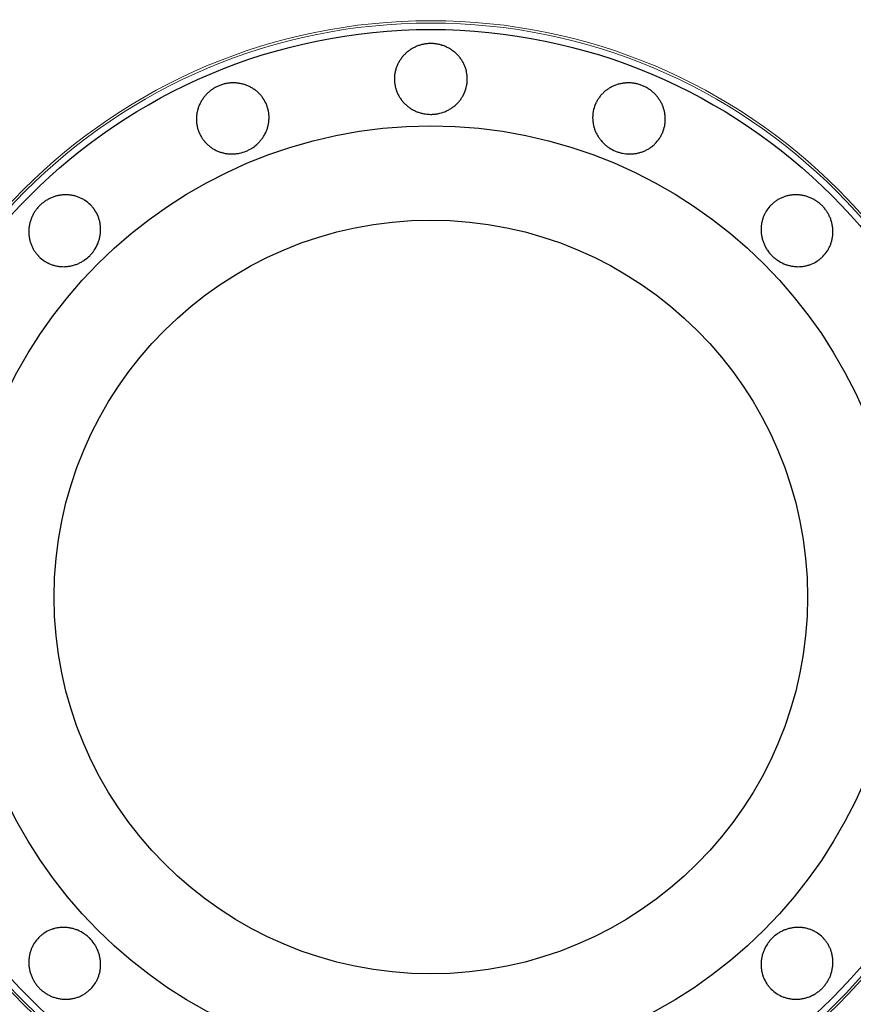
# Model space of a CAD drawing. Header units: inches. Extents: x 0 to 23760, y -13 to 16800.
# Tile 49 of 209: x 6303 to 6372, y 6365 to 6446. Entities that reach past the tile are written whole.
import ezdxf

# ---------------------------------------------------------------- set-up
doc = ezdxf.new("R2010")
doc.units = ezdxf.units.IN
doc.layers.add('254', color=7, linetype='Continuous', true_color=0xffffff)

msp = doc.modelspace()

# ---------------------------------------------------------------- linework, layer by layer
at = {"layer": '254', "color": 2, "linetype": 'Continuous', "lineweight": 25}
for radius in [100, 67.5, 46.681, 38.75, 31]:
    msp.add_circle((6336.808, 6398.277), radius, dxfattribs=at)
at = {"layer": '254', "color": 110, "linetype": 'Continuous', "lineweight": 13}
for radius in [47.403, 47.21]:
    msp.add_circle((6336.808, 6398.277), radius, dxfattribs=at)
at = {"layer": '254', "color": 2, "linetype": 'Continuous', "lineweight": 25}
for points, knots in [([(6336.808, 6443.8), (6336.907, 6443.8), (6337.006, 6443.795), (6337.201, 6443.776), (6337.298, 6443.762), (6337.49, 6443.725), (6337.586, 6443.701), (6337.704, 6443.666), (6337.728, 6443.659), (6337.775, 6443.644), (6337.798, 6443.636), (6337.868, 6443.611), (6337.914, 6443.594), (6338.05, 6443.538), (6338.139, 6443.497), (6338.311, 6443.406), (6338.395, 6443.357), (6338.518, 6443.277), (6338.558, 6443.25), (6338.637, 6443.192), (6338.676, 6443.163), (6338.791, 6443.071), (6338.864, 6443.007), (6339.002, 6442.872), (6339.132, 6442.73), (6339.249, 6442.576), (6339.331, 6442.457), (6339.357, 6442.416), (6339.408, 6442.334), (6339.432, 6442.292), (6339.502, 6442.166), (6339.544, 6442.08), (6339.619, 6441.905), (6339.652, 6441.816), (6339.695, 6441.679), (6339.708, 6441.633), (6339.726, 6441.564), (6339.732, 6441.54), (6339.742, 6441.493), (6339.748, 6441.47), (6339.79, 6441.259), (6339.808, 6441.07), (6339.808, 6440.785), (6339.803, 6440.69), (6339.792, 6440.571), (6339.789, 6440.547), (6339.783, 6440.499), (6339.774, 6440.428), (6339.729, 6440.171), (6339.658, 6439.945), (6339.564, 6439.726), (6339.544, 6439.683), (6339.512, 6439.618), (6339.501, 6439.596), (6339.478, 6439.554), (6339.467, 6439.533), (6339.409, 6439.428), (6339.358, 6439.346), (6339.249, 6439.189), (6339.191, 6439.113), (6339.067, 6438.966), (6339.002, 6438.895), (6338.861, 6438.759), (6338.788, 6438.696), (6338.637, 6438.576), (6338.558, 6438.52), (6338.396, 6438.414), (6338.312, 6438.365), (6338.182, 6438.298), (6338.137, 6438.276), (6338.048, 6438.234), (6338.003, 6438.215), (6337.776, 6438.123), (6337.589, 6438.068), (6337.348, 6438.022), (6337.3, 6438.014), (6337.202, 6438.001), (6337.153, 6437.995), (6337.005, 6437.981), (6336.906, 6437.977), (6336.611, 6437.977), (6336.416, 6437.994), (6336.173, 6438.04), (6336.125, 6438.05), (6336.029, 6438.074), (6335.886, 6438.112), (6335.748, 6438.16), (6335.567, 6438.233), (6335.479, 6438.274), (6335.35, 6438.341), (6335.307, 6438.365), (6335.222, 6438.414), (6335.18, 6438.44), (6335.057, 6438.52), (6334.899, 6438.633), (6334.754, 6438.759), (6334.616, 6438.893), (6334.55, 6438.964), (6334.472, 6439.056), (6334.456, 6439.075), (6334.426, 6439.113), (6334.381, 6439.17), (6334.339, 6439.228), (6334.257, 6439.346), (6334.207, 6439.428), (6334.114, 6439.594), (6334.072, 6439.679), (6334.015, 6439.811), (6333.997, 6439.855), (6333.972, 6439.923), (6333.964, 6439.946), (6333.948, 6439.991), (6333.911, 6440.105), (6333.882, 6440.22), (6333.826, 6440.498), (6333.808, 6440.687), (6333.808, 6440.903), (6333.808, 6440.927), (6333.809, 6440.974), (6333.812, 6441.046), (6333.824, 6441.212), (6333.858, 6441.446), (6333.905, 6441.631), (6333.948, 6441.768), (6333.963, 6441.813), (6333.997, 6441.904), (6334.015, 6441.948), (6334.071, 6442.081), (6334.114, 6442.167), (6334.206, 6442.334), (6334.256, 6442.416), (6334.338, 6442.535), (6334.366, 6442.574), (6334.41, 6442.632), (6334.425, 6442.651), (6334.455, 6442.689), (6334.47, 6442.708), (6334.548, 6442.801), (6334.614, 6442.872), (6334.752, 6443.007), (6334.897, 6443.135), (6335.054, 6443.249), (6335.177, 6443.329), (6335.218, 6443.355), (6335.303, 6443.405), (6335.346, 6443.429), (6335.476, 6443.497), (6335.564, 6443.538), (6335.745, 6443.612), (6335.837, 6443.644), (6335.978, 6443.686), (6336.049, 6443.705), (6336.121, 6443.722), (6336.169, 6443.733), (6336.194, 6443.738), (6336.315, 6443.762), (6336.413, 6443.776), (6336.56, 6443.79), (6336.61, 6443.794), (6336.708, 6443.799), (6336.758, 6443.8), (6336.808, 6443.8)], [0, 0, 0, 0, 0.015625, 0.015625, 0.03125, 0.03125, 0.046875, 0.046875, 0.050781, 0.050781, 0.054688, 0.054688, 0.0625, 0.0625, 0.078125, 0.078125, 0.09375, 0.09375, 0.101563, 0.101563, 0.109375, 0.109375, 0.125, 0.125, 0.140625, 0.15625, 0.15625, 0.164063, 0.164063, 0.171875, 0.171875, 0.1875, 0.1875, 0.203125, 0.203125, 0.210938, 0.210938, 0.214844, 0.214844, 0.21875, 0.21875, 0.25, 0.25, 0.265625, 0.265625, 0.269531, 0.269531, 0.273438, 0.28125, 0.3125, 0.3125, 0.320313, 0.320313, 0.324219, 0.324219, 0.328125, 0.328125, 0.34375, 0.34375, 0.359375, 0.359375, 0.375, 0.375, 0.390625, 0.390625, 0.40625, 0.40625, 0.421875, 0.421875, 0.429688, 0.429688, 0.4375, 0.4375, 0.46875, 0.46875, 0.476563, 0.476563, 0.484375, 0.484375, 0.5, 0.5, 0.53125, 0.53125, 0.539063, 0.539063, 0.546875, 0.5625, 0.5625, 0.578125, 0.578125, 0.585938, 0.585938, 0.59375, 0.59375, 0.609375, 0.625, 0.625, 0.640625, 0.640625, 0.644531, 0.644531, 0.648438, 0.65625, 0.65625, 0.671875, 0.671875, 0.6875, 0.6875, 0.695313, 0.695313, 0.699219, 0.699219, 0.703125, 0.71875, 0.71875, 0.75, 0.75, 0.753906, 0.753906, 0.757813, 0.765625, 0.78125, 0.796875, 0.796875, 0.804688, 0.804688, 0.8125, 0.8125, 0.828125, 0.828125, 0.84375, 0.84375, 0.851563, 0.851563, 0.855469, 0.855469, 0.859375, 0.859375, 0.875, 0.875, 0.890625, 0.90625, 0.90625, 0.914063, 0.914063, 0.921875, 0.921875, 0.9375, 0.9375, 0.953125, 0.953125, 0.960938, 0.964844, 0.964844, 0.96875, 0.96875, 0.984375, 0.984375, 0.992188, 0.992188, 1, 1, 1, 1]), ([(6319.387, 6440.335), (6319.478, 6440.373), (6319.571, 6440.406), (6319.759, 6440.463), (6319.854, 6440.487), (6320.046, 6440.526), (6320.143, 6440.541), (6320.266, 6440.554), (6320.29, 6440.557), (6320.34, 6440.561), (6320.364, 6440.562), (6320.439, 6440.566), (6320.488, 6440.568), (6320.635, 6440.569), (6320.733, 6440.564), (6320.926, 6440.547), (6321.023, 6440.533), (6321.167, 6440.506), (6321.214, 6440.496), (6321.309, 6440.473), (6321.357, 6440.461), (6321.498, 6440.42), (6321.59, 6440.389), (6321.769, 6440.317), (6321.944, 6440.236), (6322.11, 6440.139), (6322.232, 6440.059), (6322.272, 6440.032), (6322.35, 6439.975), (6322.389, 6439.946), (6322.501, 6439.856), (6322.573, 6439.793), (6322.709, 6439.66), (6322.774, 6439.591), (6322.866, 6439.481), (6322.896, 6439.443), (6322.939, 6439.385), (6322.953, 6439.366), (6322.981, 6439.327), (6322.994, 6439.307), (6323.114, 6439.128), (6323.203, 6438.96), (6323.312, 6438.697), (6323.344, 6438.608), (6323.379, 6438.493), (6323.386, 6438.47), (6323.399, 6438.424), (6323.417, 6438.355), (6323.474, 6438.1), (6323.495, 6437.864), (6323.492, 6437.626), (6323.49, 6437.578), (6323.485, 6437.506), (6323.483, 6437.482), (6323.479, 6437.434), (6323.477, 6437.41), (6323.463, 6437.291), (6323.447, 6437.196), (6323.407, 6437.009), (6323.383, 6436.917), (6323.324, 6436.733), (6323.291, 6436.643), (6323.213, 6436.464), (6323.17, 6436.377), (6323.076, 6436.208), (6323.025, 6436.126), (6322.915, 6435.967), (6322.856, 6435.889), (6322.762, 6435.777), (6322.729, 6435.74), (6322.662, 6435.667), (6322.628, 6435.632), (6322.454, 6435.46), (6322.302, 6435.338), (6322.097, 6435.204), (6322.055, 6435.178), (6321.97, 6435.128), (6321.927, 6435.104), (6321.795, 6435.035), (6321.706, 6434.993), (6321.434, 6434.88), (6321.247, 6434.821), (6321.005, 6434.77), (6320.956, 6434.761), (6320.858, 6434.746), (6320.809, 6434.74), (6320.663, 6434.724), (6320.566, 6434.718), (6320.371, 6434.717), (6320.274, 6434.721), (6320.128, 6434.734), (6320.08, 6434.739), (6319.983, 6434.752), (6319.934, 6434.76), (6319.79, 6434.786), (6319.601, 6434.83), (6319.418, 6434.892), (6319.239, 6434.963), (6319.152, 6435.003), (6319.044, 6435.058), (6319.023, 6435.069), (6318.98, 6435.093), (6318.917, 6435.128), (6318.855, 6435.166), (6318.735, 6435.244), (6318.657, 6435.3), (6318.508, 6435.418), (6318.436, 6435.481), (6318.333, 6435.581), (6318.299, 6435.615), (6318.25, 6435.668), (6318.234, 6435.686), (6318.203, 6435.722), (6318.125, 6435.812), (6318.053, 6435.907), (6317.895, 6436.143), (6317.806, 6436.311), (6317.724, 6436.51), (6317.715, 6436.532), (6317.698, 6436.577), (6317.673, 6436.644), (6317.62, 6436.802), (6317.562, 6437.032), (6317.535, 6437.22), (6317.522, 6437.363), (6317.519, 6437.411), (6317.515, 6437.507), (6317.515, 6437.555), (6317.517, 6437.699), (6317.523, 6437.795), (6317.544, 6437.985), (6317.559, 6438.079), (6317.589, 6438.22), (6317.6, 6438.267), (6317.618, 6438.338), (6317.625, 6438.361), (6317.638, 6438.408), (6317.645, 6438.431), (6317.682, 6438.547), (6317.715, 6438.638), (6317.791, 6438.816), (6317.876, 6438.989), (6317.977, 6439.154), (6318.06, 6439.275), (6318.089, 6439.315), (6318.148, 6439.394), (6318.178, 6439.432), (6318.272, 6439.545), (6318.338, 6439.617), (6318.477, 6439.754), (6318.549, 6439.819), (6318.664, 6439.912), (6318.722, 6439.957), (6318.782, 6440), (6318.823, 6440.028), (6318.843, 6440.042), (6318.946, 6440.111), (6319.031, 6440.162), (6319.162, 6440.231), (6319.206, 6440.253), (6319.295, 6440.296), (6319.341, 6440.316), (6319.387, 6440.335)], [0, 0, 0, 0, 0.015625, 0.015625, 0.03125, 0.03125, 0.046875, 0.046875, 0.050781, 0.050781, 0.054688, 0.054688, 0.0625, 0.0625, 0.078125, 0.078125, 0.09375, 0.09375, 0.101563, 0.101563, 0.109375, 0.109375, 0.125, 0.125, 0.140625, 0.15625, 0.15625, 0.164063, 0.164063, 0.171875, 0.171875, 0.1875, 0.1875, 0.203125, 0.203125, 0.210938, 0.210938, 0.214844, 0.214844, 0.21875, 0.21875, 0.25, 0.25, 0.265625, 0.265625, 0.269531, 0.269531, 0.273438, 0.28125, 0.3125, 0.3125, 0.320313, 0.320313, 0.324219, 0.324219, 0.328125, 0.328125, 0.34375, 0.34375, 0.359375, 0.359375, 0.375, 0.375, 0.390625, 0.390625, 0.40625, 0.40625, 0.421875, 0.421875, 0.429688, 0.429688, 0.4375, 0.4375, 0.46875, 0.46875, 0.476563, 0.476563, 0.484375, 0.484375, 0.5, 0.5, 0.53125, 0.53125, 0.539063, 0.539063, 0.546875, 0.546875, 0.5625, 0.5625, 0.578125, 0.578125, 0.585938, 0.585938, 0.59375, 0.59375, 0.609375, 0.625, 0.625, 0.640625, 0.640625, 0.644531, 0.644531, 0.648438, 0.65625, 0.65625, 0.671875, 0.671875, 0.6875, 0.6875, 0.695313, 0.695313, 0.699219, 0.699219, 0.703125, 0.71875, 0.71875, 0.75, 0.75, 0.753906, 0.753906, 0.757813, 0.765625, 0.78125, 0.796875, 0.796875, 0.804688, 0.804688, 0.8125, 0.8125, 0.828125, 0.828125, 0.84375, 0.84375, 0.851563, 0.851563, 0.855469, 0.855469, 0.859375, 0.859375, 0.875, 0.875, 0.890625, 0.90625, 0.90625, 0.914063, 0.914063, 0.921875, 0.921875, 0.9375, 0.9375, 0.953125, 0.953125, 0.960938, 0.964844, 0.964844, 0.96875, 0.96875, 0.984375, 0.984375, 0.992188, 0.992188, 1, 1, 1, 1]), ([(6354.229, 6440.335), (6354.321, 6440.297), (6354.41, 6440.254), (6354.583, 6440.162), (6354.667, 6440.112), (6354.831, 6440.004), (6354.91, 6439.946), (6355.006, 6439.868), (6355.025, 6439.853), (6355.062, 6439.82), (6355.081, 6439.804), (6355.136, 6439.755), (6355.172, 6439.721), (6355.277, 6439.617), (6355.343, 6439.545), (6355.467, 6439.396), (6355.526, 6439.318), (6355.608, 6439.197), (6355.635, 6439.156), (6355.686, 6439.073), (6355.711, 6439.031), (6355.782, 6438.902), (6355.825, 6438.815), (6355.9, 6438.637), (6355.967, 6438.457), (6356.016, 6438.27), (6356.046, 6438.128), (6356.055, 6438.08), (6356.07, 6437.985), (6356.077, 6437.937), (6356.093, 6437.794), (6356.099, 6437.699), (6356.101, 6437.508), (6356.098, 6437.413), (6356.085, 6437.271), (6356.079, 6437.223), (6356.069, 6437.152), (6356.065, 6437.128), (6356.057, 6437.08), (6356.053, 6437.057), (6356.011, 6436.845), (6355.955, 6436.664), (6355.847, 6436.401), (6355.806, 6436.315), (6355.75, 6436.209), (6355.738, 6436.188), (6355.715, 6436.147), (6355.679, 6436.085), (6355.539, 6435.864), (6355.387, 6435.682), (6355.216, 6435.516), (6355.181, 6435.484), (6355.126, 6435.436), (6355.108, 6435.42), (6355.071, 6435.39), (6355.052, 6435.374), (6354.958, 6435.3), (6354.881, 6435.244), (6354.72, 6435.14), (6354.637, 6435.092), (6354.467, 6435.004), (6354.379, 6434.964), (6354.197, 6434.892), (6354.105, 6434.861), (6353.919, 6434.808), (6353.825, 6434.786), (6353.635, 6434.751), (6353.538, 6434.738), (6353.392, 6434.725), (6353.343, 6434.722), (6353.245, 6434.718), (6353.196, 6434.717), (6352.951, 6434.719), (6352.757, 6434.74), (6352.517, 6434.79), (6352.469, 6434.801), (6352.374, 6434.826), (6352.326, 6434.839), (6352.184, 6434.884), (6352.091, 6434.917), (6351.819, 6435.03), (6351.645, 6435.121), (6351.438, 6435.256), (6351.397, 6435.284), (6351.317, 6435.342), (6351.2, 6435.432), (6351.091, 6435.53), (6350.953, 6435.666), (6350.887, 6435.738), (6350.793, 6435.85), (6350.762, 6435.888), (6350.703, 6435.966), (6350.674, 6436.005), (6350.591, 6436.126), (6350.488, 6436.291), (6350.402, 6436.464), (6350.326, 6436.64), (6350.292, 6436.73), (6350.255, 6436.846), (6350.248, 6436.869), (6350.235, 6436.916), (6350.215, 6436.985), (6350.198, 6437.056), (6350.168, 6437.196), (6350.153, 6437.29), (6350.131, 6437.48), (6350.124, 6437.575), (6350.122, 6437.718), (6350.123, 6437.766), (6350.125, 6437.838), (6350.126, 6437.862), (6350.129, 6437.91), (6350.139, 6438.029), (6350.155, 6438.147), (6350.21, 6438.426), (6350.266, 6438.607), (6350.348, 6438.806), (6350.358, 6438.828), (6350.377, 6438.872), (6350.407, 6438.937), (6350.481, 6439.086), (6350.603, 6439.289), (6350.717, 6439.441), (6350.809, 6439.552), (6350.84, 6439.588), (6350.906, 6439.659), (6350.94, 6439.693), (6351.043, 6439.794), (6351.115, 6439.857), (6351.264, 6439.976), (6351.342, 6440.032), (6351.463, 6440.111), (6351.504, 6440.136), (6351.566, 6440.173), (6351.587, 6440.185), (6351.63, 6440.208), (6351.651, 6440.22), (6351.759, 6440.276), (6351.847, 6440.317), (6352.026, 6440.389), (6352.209, 6440.451), (6352.398, 6440.496), (6352.542, 6440.524), (6352.59, 6440.532), (6352.687, 6440.545), (6352.736, 6440.551), (6352.882, 6440.564), (6352.98, 6440.569), (6353.175, 6440.568), (6353.272, 6440.562), (6353.418, 6440.547), (6353.491, 6440.538), (6353.565, 6440.526), (6353.613, 6440.517), (6353.638, 6440.512), (6353.759, 6440.488), (6353.855, 6440.464), (6353.997, 6440.42), (6354.043, 6440.405), (6354.137, 6440.372), (6354.183, 6440.354), (6354.229, 6440.335)], [0, 0, 0, 0, 0.015625, 0.015625, 0.03125, 0.03125, 0.046875, 0.046875, 0.050781, 0.050781, 0.054688, 0.054688, 0.0625, 0.0625, 0.078125, 0.078125, 0.09375, 0.09375, 0.101563, 0.101563, 0.109375, 0.109375, 0.125, 0.125, 0.140625, 0.15625, 0.15625, 0.164063, 0.164063, 0.171875, 0.171875, 0.1875, 0.1875, 0.203125, 0.203125, 0.210938, 0.210938, 0.214844, 0.214844, 0.21875, 0.21875, 0.25, 0.25, 0.265625, 0.265625, 0.269531, 0.269531, 0.273438, 0.28125, 0.3125, 0.3125, 0.320313, 0.320313, 0.324219, 0.324219, 0.328125, 0.328125, 0.34375, 0.34375, 0.359375, 0.359375, 0.375, 0.375, 0.390625, 0.390625, 0.40625, 0.40625, 0.421875, 0.421875, 0.429688, 0.429688, 0.4375, 0.4375, 0.46875, 0.46875, 0.476563, 0.476563, 0.484375, 0.484375, 0.5, 0.5, 0.53125, 0.53125, 0.539063, 0.539063, 0.546875, 0.5625, 0.5625, 0.578125, 0.578125, 0.585938, 0.585938, 0.59375, 0.59375, 0.609375, 0.625, 0.625, 0.640625, 0.640625, 0.644531, 0.644531, 0.648438, 0.65625, 0.65625, 0.671875, 0.671875, 0.6875, 0.6875, 0.695313, 0.695313, 0.699219, 0.699219, 0.703125, 0.71875, 0.71875, 0.75, 0.75, 0.753906, 0.753906, 0.757813, 0.765625, 0.78125, 0.796875, 0.796875, 0.804688, 0.804688, 0.8125, 0.8125, 0.828125, 0.828125, 0.84375, 0.84375, 0.851563, 0.851563, 0.855469, 0.855469, 0.859375, 0.859375, 0.875, 0.875, 0.890625, 0.90625, 0.90625, 0.914063, 0.914063, 0.921875, 0.921875, 0.9375, 0.9375, 0.953125, 0.953125, 0.960938, 0.964844, 0.964844, 0.96875, 0.96875, 0.984375, 0.984375, 0.992188, 0.992188, 1, 1, 1, 1]), ([(6304.618, 6430.467), (6304.688, 6430.537), (6304.761, 6430.603), (6304.913, 6430.728), (6304.991, 6430.786), (6305.154, 6430.896), (6305.238, 6430.947), (6305.346, 6431.006), (6305.368, 6431.017), (6305.412, 6431.04), (6305.434, 6431.051), (6305.501, 6431.083), (6305.546, 6431.103), (6305.682, 6431.16), (6305.773, 6431.194), (6305.959, 6431.251), (6306.053, 6431.276), (6306.197, 6431.306), (6306.245, 6431.315), (6306.341, 6431.331), (6306.39, 6431.337), (6306.536, 6431.353), (6306.633, 6431.359), (6306.826, 6431.361), (6307.018, 6431.354), (6307.209, 6431.327), (6307.352, 6431.301), (6307.399, 6431.291), (6307.493, 6431.268), (6307.54, 6431.256), (6307.678, 6431.216), (6307.769, 6431.186), (6307.946, 6431.115), (6308.032, 6431.075), (6308.159, 6431.009), (6308.201, 6430.986), (6308.263, 6430.949), (6308.283, 6430.936), (6308.324, 6430.911), (6308.505, 6430.793), (6308.67, 6430.657), (6308.871, 6430.456), (6308.935, 6430.386), (6309.011, 6430.293), (6309.026, 6430.274), (6309.056, 6430.237), (6309.099, 6430.18), (6309.249, 6429.966), (6309.359, 6429.756), (6309.447, 6429.535), (6309.464, 6429.49), (6309.487, 6429.421), (6309.495, 6429.398), (6309.509, 6429.352), (6309.516, 6429.329), (6309.549, 6429.214), (6309.57, 6429.121), (6309.605, 6428.933), (6309.618, 6428.838), (6309.634, 6428.646), (6309.637, 6428.55), (6309.634, 6428.355), (6309.628, 6428.258), (6309.605, 6428.066), (6309.589, 6427.97), (6309.549, 6427.781), (6309.524, 6427.687), (6309.48, 6427.547), (6309.464, 6427.501), (6309.43, 6427.408), (6309.412, 6427.362), (6309.317, 6427.137), (6309.223, 6426.966), (6309.085, 6426.763), (6309.057, 6426.723), (6308.997, 6426.645), (6308.967, 6426.606), (6308.871, 6426.492), (6308.805, 6426.419), (6308.596, 6426.21), (6308.446, 6426.084), (6308.242, 6425.945), (6308.2, 6425.918), (6308.116, 6425.866), (6307.988, 6425.793), (6307.856, 6425.729), (6307.677, 6425.653), (6307.586, 6425.62), (6307.447, 6425.576), (6307.4, 6425.562), (6307.305, 6425.537), (6307.257, 6425.526), (6307.114, 6425.495), (6306.922, 6425.463), (6306.73, 6425.45), (6306.538, 6425.447), (6306.441, 6425.45), (6306.321, 6425.46), (6306.296, 6425.463), (6306.248, 6425.468), (6306.176, 6425.477), (6306.105, 6425.488), (6305.963, 6425.514), (6305.871, 6425.536), (6305.687, 6425.588), (6305.597, 6425.618), (6305.464, 6425.671), (6305.42, 6425.69), (6305.354, 6425.72), (6305.332, 6425.73), (6305.289, 6425.751), (6305.182, 6425.805), (6305.08, 6425.866), (6304.844, 6426.023), (6304.698, 6426.144), (6304.545, 6426.296), (6304.529, 6426.314), (6304.496, 6426.348), (6304.447, 6426.401), (6304.338, 6426.527), (6304.196, 6426.717), (6304.099, 6426.88), (6304.032, 6427.007), (6304.011, 6427.05), (6303.971, 6427.138), (6303.952, 6427.182), (6303.899, 6427.316), (6303.868, 6427.407), (6303.815, 6427.59), (6303.793, 6427.684), (6303.766, 6427.825), (6303.758, 6427.873), (6303.748, 6427.945), (6303.745, 6427.969), (6303.74, 6428.017), (6303.737, 6428.041), (6303.727, 6428.162), (6303.723, 6428.259), (6303.725, 6428.452), (6303.737, 6428.645), (6303.768, 6428.837), (6303.798, 6428.98), (6303.809, 6429.028), (6303.834, 6429.123), (6303.847, 6429.17), (6303.891, 6429.311), (6303.924, 6429.402), (6303.999, 6429.582), (6304.042, 6429.67), (6304.112, 6429.799), (6304.148, 6429.863), (6304.187, 6429.926), (6304.214, 6429.968), (6304.227, 6429.988), (6304.297, 6430.091), (6304.356, 6430.17), (6304.45, 6430.285), (6304.482, 6430.322), (6304.548, 6430.396), (6304.583, 6430.431), (6304.618, 6430.467)], [0, 0, 0, 0, 0.015625, 0.015625, 0.03125, 0.03125, 0.046875, 0.046875, 0.050781, 0.050781, 0.054688, 0.054688, 0.0625, 0.0625, 0.078125, 0.078125, 0.09375, 0.09375, 0.101563, 0.101563, 0.109375, 0.109375, 0.125, 0.125, 0.140625, 0.15625, 0.15625, 0.164063, 0.164063, 0.171875, 0.171875, 0.1875, 0.1875, 0.203125, 0.203125, 0.210938, 0.210938, 0.214844, 0.214844, 0.21875, 0.25, 0.25, 0.265625, 0.265625, 0.269531, 0.269531, 0.273438, 0.28125, 0.3125, 0.3125, 0.320313, 0.320313, 0.324219, 0.324219, 0.328125, 0.328125, 0.34375, 0.34375, 0.359375, 0.359375, 0.375, 0.375, 0.390625, 0.390625, 0.40625, 0.40625, 0.421875, 0.421875, 0.429688, 0.429688, 0.4375, 0.4375, 0.46875, 0.46875, 0.476563, 0.476563, 0.484375, 0.484375, 0.5, 0.5, 0.53125, 0.53125, 0.539063, 0.539063, 0.546875, 0.5625, 0.5625, 0.578125, 0.578125, 0.585938, 0.585938, 0.59375, 0.59375, 0.609375, 0.625, 0.625, 0.640625, 0.640625, 0.644531, 0.644531, 0.648438, 0.65625, 0.65625, 0.671875, 0.671875, 0.6875, 0.6875, 0.695313, 0.695313, 0.699219, 0.699219, 0.703125, 0.71875, 0.71875, 0.75, 0.75, 0.753906, 0.753906, 0.757813, 0.765625, 0.78125, 0.796875, 0.796875, 0.804688, 0.804688, 0.8125, 0.8125, 0.828125, 0.828125, 0.84375, 0.84375, 0.851563, 0.851563, 0.855469, 0.855469, 0.859375, 0.859375, 0.875, 0.875, 0.890625, 0.90625, 0.90625, 0.914063, 0.914063, 0.921875, 0.921875, 0.9375, 0.9375, 0.953125, 0.953125, 0.960938, 0.964844, 0.964844, 0.96875, 0.96875, 0.984375, 0.984375, 0.992188, 0.992188, 1, 1, 1, 1]), ([(6368.998, 6430.467), (6369.068, 6430.396), (6369.134, 6430.323), (6369.259, 6430.171), (6369.317, 6430.093), (6369.427, 6429.93), (6369.478, 6429.847), (6369.537, 6429.738), (6369.548, 6429.716), (6369.571, 6429.672), (6369.582, 6429.65), (6369.614, 6429.583), (6369.634, 6429.538), (6369.691, 6429.403), (6369.725, 6429.311), (6369.782, 6429.125), (6369.807, 6429.031), (6369.837, 6428.888), (6369.846, 6428.84), (6369.862, 6428.743), (6369.868, 6428.694), (6369.884, 6428.549), (6369.89, 6428.452), (6369.892, 6428.259), (6369.885, 6428.066), (6369.858, 6427.875), (6369.832, 6427.733), (6369.822, 6427.685), (6369.799, 6427.591), (6369.787, 6427.544), (6369.747, 6427.406), (6369.717, 6427.316), (6369.646, 6427.139), (6369.606, 6427.052), (6369.54, 6426.925), (6369.517, 6426.883), (6369.48, 6426.821), (6369.467, 6426.801), (6369.442, 6426.76), (6369.324, 6426.579), (6369.188, 6426.415), (6368.987, 6426.213), (6368.917, 6426.149), (6368.824, 6426.073), (6368.805, 6426.058), (6368.768, 6426.029), (6368.711, 6425.985), (6368.497, 6425.835), (6368.287, 6425.725), (6368.066, 6425.637), (6368.021, 6425.62), (6367.952, 6425.597), (6367.929, 6425.59), (6367.883, 6425.575), (6367.86, 6425.569), (6367.745, 6425.536), (6367.652, 6425.514), (6367.464, 6425.479), (6367.369, 6425.467), (6367.177, 6425.45), (6367.081, 6425.447), (6366.886, 6425.45), (6366.789, 6425.457), (6366.597, 6425.479), (6366.501, 6425.495), (6366.312, 6425.536), (6366.218, 6425.56), (6366.078, 6425.604), (6366.032, 6425.62), (6365.939, 6425.654), (6365.893, 6425.672), (6365.668, 6425.768), (6365.497, 6425.861), (6365.294, 6425.999), (6365.254, 6426.027), (6365.176, 6426.087), (6365.137, 6426.118), (6365.023, 6426.213), (6364.95, 6426.279), (6364.741, 6426.488), (6364.615, 6426.638), (6364.476, 6426.842), (6364.449, 6426.884), (6364.397, 6426.968), (6364.324, 6427.096), (6364.26, 6427.228), (6364.184, 6427.407), (6364.151, 6427.498), (6364.107, 6427.638), (6364.093, 6427.685), (6364.068, 6427.779), (6364.057, 6427.827), (6364.026, 6427.971), (6363.994, 6428.162), (6363.981, 6428.354), (6363.978, 6428.547), (6363.981, 6428.643), (6363.991, 6428.764), (6363.994, 6428.788), (6363.999, 6428.836), (6364.008, 6428.908), (6364.019, 6428.979), (6364.045, 6429.121), (6364.067, 6429.214), (6364.119, 6429.397), (6364.149, 6429.487), (6364.202, 6429.621), (6364.221, 6429.665), (6364.251, 6429.73), (6364.261, 6429.752), (6364.282, 6429.795), (6364.336, 6429.902), (6364.397, 6430.004), (6364.554, 6430.24), (6364.675, 6430.387), (6364.827, 6430.539), (6364.845, 6430.556), (6364.879, 6430.589), (6364.932, 6430.638), (6365.058, 6430.747), (6365.248, 6430.888), (6365.411, 6430.985), (6365.538, 6431.052), (6365.581, 6431.073), (6365.669, 6431.113), (6365.713, 6431.132), (6365.847, 6431.186), (6365.938, 6431.217), (6366.121, 6431.269), (6366.215, 6431.292), (6366.356, 6431.318), (6366.404, 6431.326), (6366.476, 6431.336), (6366.5, 6431.339), (6366.548, 6431.344), (6366.572, 6431.347), (6366.693, 6431.358), (6366.79, 6431.361), (6366.983, 6431.359), (6367.176, 6431.347), (6367.368, 6431.317), (6367.511, 6431.287), (6367.559, 6431.276), (6367.654, 6431.251), (6367.701, 6431.237), (6367.842, 6431.194), (6367.933, 6431.16), (6368.113, 6431.085), (6368.201, 6431.043), (6368.33, 6430.973), (6368.394, 6430.936), (6368.457, 6430.897), (6368.499, 6430.87), (6368.519, 6430.857), (6368.622, 6430.788), (6368.701, 6430.729), (6368.816, 6430.635), (6368.853, 6430.602), (6368.927, 6430.536), (6368.962, 6430.502), (6368.998, 6430.467)], [0, 0, 0, 0, 0.015625, 0.015625, 0.03125, 0.03125, 0.046875, 0.046875, 0.050781, 0.050781, 0.054688, 0.054688, 0.0625, 0.0625, 0.078125, 0.078125, 0.09375, 0.09375, 0.101563, 0.101563, 0.109375, 0.109375, 0.125, 0.125, 0.140625, 0.15625, 0.15625, 0.164063, 0.164063, 0.171875, 0.171875, 0.1875, 0.1875, 0.203125, 0.203125, 0.210938, 0.210938, 0.214844, 0.214844, 0.21875, 0.25, 0.25, 0.265625, 0.265625, 0.269531, 0.269531, 0.273438, 0.28125, 0.3125, 0.3125, 0.320313, 0.320313, 0.324219, 0.324219, 0.328125, 0.328125, 0.34375, 0.34375, 0.359375, 0.359375, 0.375, 0.375, 0.390625, 0.390625, 0.40625, 0.40625, 0.421875, 0.421875, 0.429688, 0.429688, 0.4375, 0.4375, 0.46875, 0.46875, 0.476563, 0.476563, 0.484375, 0.484375, 0.5, 0.5, 0.53125, 0.53125, 0.539063, 0.539063, 0.546875, 0.5625, 0.5625, 0.578125, 0.578125, 0.585938, 0.585938, 0.59375, 0.59375, 0.609375, 0.625, 0.625, 0.640625, 0.640625, 0.644531, 0.644531, 0.648438, 0.65625, 0.65625, 0.671875, 0.671875, 0.6875, 0.6875, 0.695313, 0.695313, 0.699219, 0.699219, 0.703125, 0.71875, 0.71875, 0.75, 0.75, 0.753906, 0.753906, 0.757813, 0.765625, 0.78125, 0.796875, 0.796875, 0.804688, 0.804688, 0.8125, 0.8125, 0.828125, 0.828125, 0.84375, 0.84375, 0.851563, 0.851563, 0.855469, 0.855469, 0.859375, 0.859375, 0.875, 0.875, 0.890625, 0.90625, 0.90625, 0.914063, 0.914063, 0.921875, 0.921875, 0.9375, 0.9375, 0.953125, 0.953125, 0.960938, 0.964844, 0.964844, 0.96875, 0.96875, 0.984375, 0.984375, 0.992188, 0.992188, 1, 1, 1, 1]), ([(6304.618, 6366.087), (6304.547, 6366.157), (6304.481, 6366.23), (6304.356, 6366.382), (6304.298, 6366.46), (6304.188, 6366.623), (6304.137, 6366.707), (6304.079, 6366.815), (6304.067, 6366.837), (6304.044, 6366.881), (6304.033, 6366.903), (6304.001, 6366.97), (6303.981, 6367.015), (6303.924, 6367.151), (6303.891, 6367.242), (6303.833, 6367.428), (6303.808, 6367.522), (6303.778, 6367.666), (6303.769, 6367.714), (6303.754, 6367.81), (6303.747, 6367.859), (6303.731, 6368.005), (6303.725, 6368.102), (6303.723, 6368.295), (6303.731, 6368.487), (6303.757, 6368.678), (6303.784, 6368.821), (6303.794, 6368.868), (6303.816, 6368.962), (6303.828, 6369.009), (6303.868, 6369.147), (6303.899, 6369.238), (6303.969, 6369.415), (6304.009, 6369.501), (6304.075, 6369.628), (6304.099, 6369.67), (6304.136, 6369.732), (6304.148, 6369.752), (6304.174, 6369.793), (6304.291, 6369.974), (6304.427, 6370.139), (6304.628, 6370.34), (6304.699, 6370.404), (6304.791, 6370.48), (6304.81, 6370.495), (6304.848, 6370.525), (6304.905, 6370.568), (6305.118, 6370.718), (6305.328, 6370.828), (6305.55, 6370.916), (6305.595, 6370.933), (6305.663, 6370.956), (6305.686, 6370.964), (6305.732, 6370.978), (6305.755, 6370.985), (6305.87, 6371.018), (6305.964, 6371.039), (6306.152, 6371.074), (6306.247, 6371.087), (6306.438, 6371.103), (6306.535, 6371.106), (6306.73, 6371.103), (6306.826, 6371.097), (6307.019, 6371.074), (6307.114, 6371.058), (6307.303, 6371.018), (6307.397, 6370.993), (6307.537, 6370.949), (6307.584, 6370.933), (6307.676, 6370.899), (6307.722, 6370.881), (6307.948, 6370.786), (6308.119, 6370.692), (6308.321, 6370.554), (6308.361, 6370.526), (6308.44, 6370.466), (6308.478, 6370.436), (6308.593, 6370.34), (6308.665, 6370.274), (6308.874, 6370.065), (6309, 6369.915), (6309.139, 6369.711), (6309.166, 6369.669), (6309.218, 6369.585), (6309.292, 6369.457), (6309.355, 6369.325), (6309.431, 6369.146), (6309.465, 6369.055), (6309.509, 6368.916), (6309.522, 6368.869), (6309.547, 6368.774), (6309.559, 6368.726), (6309.589, 6368.583), (6309.621, 6368.391), (6309.634, 6368.199), (6309.637, 6368.007), (6309.634, 6367.91), (6309.624, 6367.79), (6309.622, 6367.765), (6309.616, 6367.717), (6309.608, 6367.645), (6309.596, 6367.574), (6309.57, 6367.432), (6309.549, 6367.34), (6309.496, 6367.156), (6309.466, 6367.066), (6309.413, 6366.933), (6309.394, 6366.889), (6309.364, 6366.823), (6309.354, 6366.801), (6309.333, 6366.758), (6309.279, 6366.651), (6309.218, 6366.549), (6309.061, 6366.313), (6308.94, 6366.167), (6308.788, 6366.014), (6308.771, 6365.998), (6308.736, 6365.965), (6308.684, 6365.916), (6308.558, 6365.807), (6308.368, 6365.665), (6308.204, 6365.568), (6308.077, 6365.501), (6308.034, 6365.48), (6307.946, 6365.44), (6307.902, 6365.421), (6307.768, 6365.368), (6307.678, 6365.337), (6307.494, 6365.284), (6307.401, 6365.262), (6307.259, 6365.235), (6307.211, 6365.227), (6307.14, 6365.217), (6307.116, 6365.214), (6307.067, 6365.209), (6307.043, 6365.206), (6306.922, 6365.196), (6306.825, 6365.192), (6306.632, 6365.194), (6306.439, 6365.206), (6306.248, 6365.237), (6306.104, 6365.267), (6306.056, 6365.278), (6305.961, 6365.303), (6305.914, 6365.316), (6305.774, 6365.36), (6305.682, 6365.393), (6305.502, 6365.468), (6305.414, 6365.511), (6305.285, 6365.581), (6305.221, 6365.617), (6305.158, 6365.656), (6305.117, 6365.683), (6305.096, 6365.696), (6304.993, 6365.766), (6304.914, 6365.825), (6304.799, 6365.919), (6304.762, 6365.951), (6304.689, 6366.017), (6304.653, 6366.052), (6304.618, 6366.087)], [0, 0, 0, 0, 0.015625, 0.015625, 0.03125, 0.03125, 0.046875, 0.046875, 0.050781, 0.050781, 0.054688, 0.054688, 0.0625, 0.0625, 0.078125, 0.078125, 0.09375, 0.09375, 0.101562, 0.101562, 0.109375, 0.109375, 0.125, 0.125, 0.140625, 0.15625, 0.15625, 0.164063, 0.164063, 0.171875, 0.171875, 0.1875, 0.1875, 0.203125, 0.203125, 0.210938, 0.210938, 0.214844, 0.214844, 0.21875, 0.25, 0.25, 0.265625, 0.265625, 0.269531, 0.269531, 0.273438, 0.28125, 0.3125, 0.3125, 0.320312, 0.320312, 0.324219, 0.324219, 0.328125, 0.328125, 0.34375, 0.34375, 0.359375, 0.359375, 0.375, 0.375, 0.390625, 0.390625, 0.40625, 0.40625, 0.421875, 0.421875, 0.429688, 0.429688, 0.4375, 0.4375, 0.46875, 0.46875, 0.476563, 0.476563, 0.484375, 0.484375, 0.5, 0.5, 0.53125, 0.53125, 0.539063, 0.539063, 0.546875, 0.5625, 0.5625, 0.578125, 0.578125, 0.585938, 0.585938, 0.59375, 0.59375, 0.609375, 0.625, 0.625, 0.640625, 0.640625, 0.644531, 0.644531, 0.648438, 0.65625, 0.65625, 0.671875, 0.671875, 0.6875, 0.6875, 0.695313, 0.695313, 0.699219, 0.699219, 0.703125, 0.71875, 0.71875, 0.75, 0.75, 0.753906, 0.753906, 0.757813, 0.765625, 0.78125, 0.796875, 0.796875, 0.804688, 0.804688, 0.8125, 0.8125, 0.828125, 0.828125, 0.84375, 0.84375, 0.851563, 0.851563, 0.855469, 0.855469, 0.859375, 0.859375, 0.875, 0.875, 0.890625, 0.90625, 0.90625, 0.914063, 0.914063, 0.921875, 0.921875, 0.9375, 0.9375, 0.953125, 0.953125, 0.960938, 0.964844, 0.964844, 0.96875, 0.96875, 0.984375, 0.984375, 0.992188, 0.992188, 1, 1, 1, 1]), ([(6368.998, 6366.087), (6368.927, 6366.016), (6368.854, 6365.95), (6368.702, 6365.825), (6368.624, 6365.767), (6368.461, 6365.657), (6368.378, 6365.606), (6368.269, 6365.548), (6368.247, 6365.536), (6368.203, 6365.513), (6368.181, 6365.502), (6368.114, 6365.47), (6368.069, 6365.45), (6367.934, 6365.393), (6367.842, 6365.36), (6367.656, 6365.302), (6367.562, 6365.277), (6367.419, 6365.247), (6367.371, 6365.238), (6367.274, 6365.223), (6367.225, 6365.216), (6367.08, 6365.2), (6366.983, 6365.194), (6366.79, 6365.192), (6366.597, 6365.2), (6366.406, 6365.226), (6366.264, 6365.253), (6366.216, 6365.263), (6366.122, 6365.285), (6366.075, 6365.297), (6365.937, 6365.337), (6365.847, 6365.368), (6365.67, 6365.438), (6365.583, 6365.478), (6365.456, 6365.545), (6365.414, 6365.568), (6365.352, 6365.605), (6365.332, 6365.617), (6365.291, 6365.643), (6365.11, 6365.76), (6364.946, 6365.896), (6364.744, 6366.097), (6364.68, 6366.168), (6364.604, 6366.26), (6364.589, 6366.279), (6364.56, 6366.317), (6364.516, 6366.374), (6364.366, 6366.587), (6364.256, 6366.797), (6364.168, 6367.019), (6364.151, 6367.064), (6364.128, 6367.132), (6364.121, 6367.155), (6364.106, 6367.201), (6364.1, 6367.224), (6364.067, 6367.339), (6364.045, 6367.433), (6364.01, 6367.621), (6363.998, 6367.716), (6363.981, 6367.907), (6363.978, 6368.004), (6363.981, 6368.199), (6363.988, 6368.295), (6364.01, 6368.488), (6364.026, 6368.583), (6364.066, 6368.772), (6364.091, 6368.866), (6364.135, 6369.006), (6364.151, 6369.053), (6364.185, 6369.145), (6364.203, 6369.191), (6364.299, 6369.417), (6364.392, 6369.588), (6364.53, 6369.79), (6364.558, 6369.83), (6364.618, 6369.909), (6364.649, 6369.947), (6364.744, 6370.062), (6364.81, 6370.134), (6365.019, 6370.343), (6365.169, 6370.469), (6365.373, 6370.608), (6365.415, 6370.635), (6365.499, 6370.687), (6365.627, 6370.761), (6365.759, 6370.824), (6365.938, 6370.9), (6366.029, 6370.934), (6366.169, 6370.978), (6366.216, 6370.991), (6366.31, 6371.016), (6366.358, 6371.028), (6366.502, 6371.058), (6366.693, 6371.09), (6366.885, 6371.103), (6367.078, 6371.106), (6367.174, 6371.103), (6367.295, 6371.093), (6367.319, 6371.091), (6367.367, 6371.085), (6367.439, 6371.077), (6367.51, 6371.065), (6367.652, 6371.039), (6367.745, 6371.018), (6367.928, 6370.965), (6368.018, 6370.935), (6368.152, 6370.882), (6368.196, 6370.863), (6368.261, 6370.833), (6368.283, 6370.823), (6368.326, 6370.802), (6368.433, 6370.748), (6368.535, 6370.687), (6368.771, 6370.53), (6368.918, 6370.409), (6369.07, 6370.257), (6369.087, 6370.24), (6369.12, 6370.205), (6369.169, 6370.153), (6369.278, 6370.027), (6369.419, 6369.837), (6369.516, 6369.673), (6369.583, 6369.546), (6369.604, 6369.503), (6369.644, 6369.415), (6369.663, 6369.371), (6369.717, 6369.237), (6369.748, 6369.147), (6369.8, 6368.963), (6369.823, 6368.87), (6369.849, 6368.728), (6369.857, 6368.68), (6369.867, 6368.609), (6369.87, 6368.585), (6369.875, 6368.536), (6369.878, 6368.512), (6369.889, 6368.391), (6369.892, 6368.294), (6369.89, 6368.101), (6369.878, 6367.908), (6369.848, 6367.717), (6369.818, 6367.573), (6369.807, 6367.525), (6369.782, 6367.43), (6369.768, 6367.383), (6369.725, 6367.243), (6369.691, 6367.151), (6369.616, 6366.971), (6369.574, 6366.883), (6369.504, 6366.754), (6369.467, 6366.69), (6369.428, 6366.627), (6369.401, 6366.586), (6369.388, 6366.565), (6369.319, 6366.462), (6369.26, 6366.383), (6369.166, 6366.268), (6369.133, 6366.231), (6369.067, 6366.158), (6369.033, 6366.122), (6368.998, 6366.087)], [0, 0, 0, 0, 0.015625, 0.015625, 0.03125, 0.03125, 0.046875, 0.046875, 0.050781, 0.050781, 0.054688, 0.054688, 0.0625, 0.0625, 0.078125, 0.078125, 0.09375, 0.09375, 0.101563, 0.101563, 0.109375, 0.109375, 0.125, 0.125, 0.140625, 0.15625, 0.15625, 0.164063, 0.164063, 0.171875, 0.171875, 0.1875, 0.1875, 0.203125, 0.203125, 0.210938, 0.210938, 0.214844, 0.214844, 0.21875, 0.25, 0.25, 0.265625, 0.265625, 0.269531, 0.269531, 0.273438, 0.28125, 0.3125, 0.3125, 0.320313, 0.320313, 0.324219, 0.324219, 0.328125, 0.328125, 0.34375, 0.34375, 0.359375, 0.359375, 0.375, 0.375, 0.390625, 0.390625, 0.40625, 0.40625, 0.421875, 0.421875, 0.429688, 0.429688, 0.4375, 0.4375, 0.46875, 0.46875, 0.476563, 0.476563, 0.484375, 0.484375, 0.5, 0.5, 0.53125, 0.53125, 0.539062, 0.539062, 0.546875, 0.5625, 0.5625, 0.578125, 0.578125, 0.585937, 0.585937, 0.59375, 0.59375, 0.609375, 0.625, 0.625, 0.640625, 0.640625, 0.644531, 0.644531, 0.648437, 0.65625, 0.65625, 0.671875, 0.671875, 0.6875, 0.6875, 0.695312, 0.695312, 0.699219, 0.699219, 0.703125, 0.71875, 0.71875, 0.75, 0.75, 0.753906, 0.753906, 0.757812, 0.765625, 0.78125, 0.796875, 0.796875, 0.804687, 0.804687, 0.8125, 0.8125, 0.828125, 0.828125, 0.84375, 0.84375, 0.851562, 0.851562, 0.855469, 0.855469, 0.859375, 0.859375, 0.875, 0.875, 0.890625, 0.90625, 0.90625, 0.914062, 0.914062, 0.921875, 0.921875, 0.9375, 0.9375, 0.953125, 0.953125, 0.960938, 0.964844, 0.964844, 0.96875, 0.96875, 0.984375, 0.984375, 0.992188, 0.992188, 1, 1, 1, 1])]:
    msp.add_open_spline(points, degree=3, knots=knots, dxfattribs=at)

doc.saveas('drawing.dxf')
